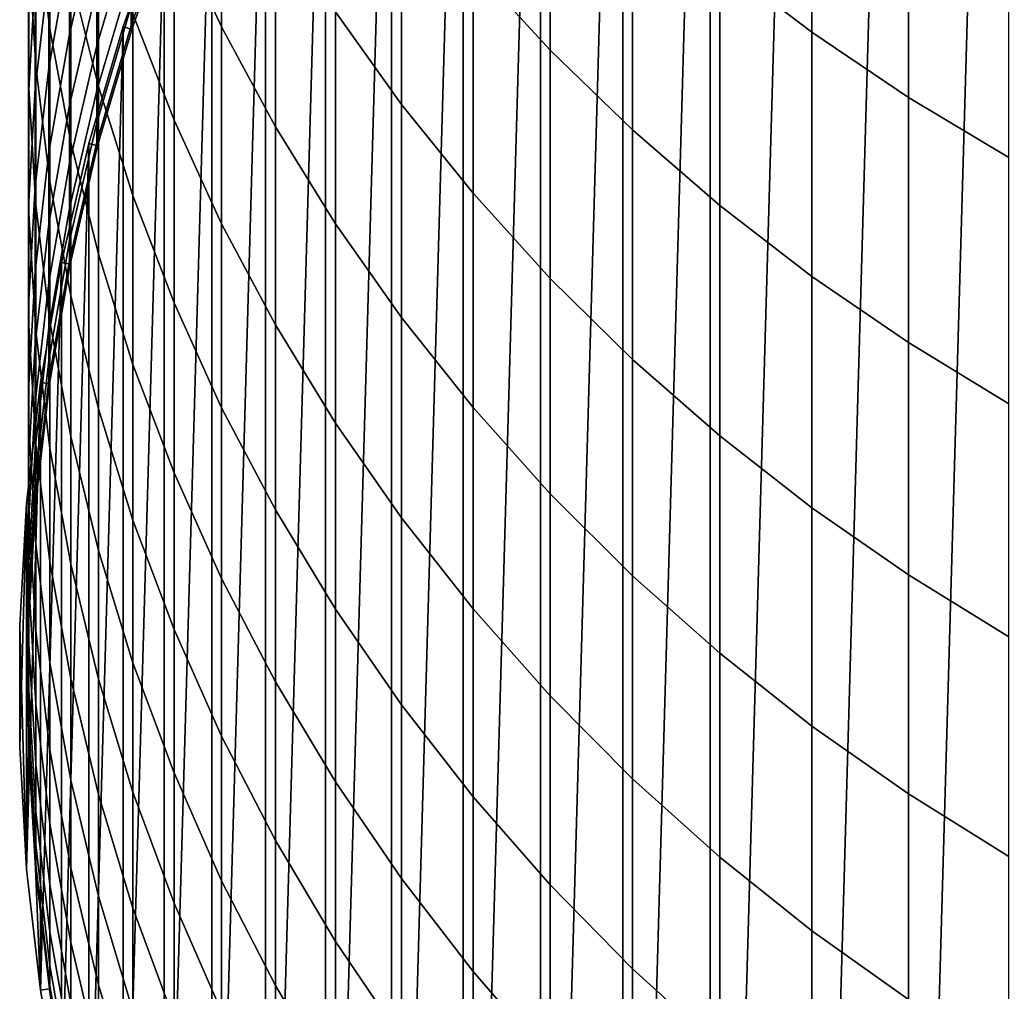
# Model space of a CAD drawing. Header units: metres. Extents: x -28 to 70, y -212 to 27.
# Tile 5 of 220: x -12 to -6.46, y -201.71 to -196.25. Entities that reach past the tile are written whole.
import ezdxf

# ---------------------------------------------------------------- set-up
doc = ezdxf.new("R2010")
doc.units = ezdxf.units.M
doc.layers.add('solid_10_261_012_XXX', color=7, linetype='CONTINUOUS')

msp = doc.modelspace()

# ---------------------------------------------------------------- linework, layer by layer
at = {"layer": 'solid_10_261_012_XXX'}
for points in [[(-6.48762, -210.095078, 257.299988), (-5.900849, -189.551071, 257.299988), (-5.294647, -189.231216, 257.299988), (-5.900849, -210.448929, 257.299988)], [(-7.053515, -209.70813, 257.299988), (-6.48762, -189.904922, 257.299988), (-5.900849, -189.551071, 257.299988), (-6.48762, -210.095078, 257.299988)], [(-7.596059, -209.289764, 257.299988), (-7.053515, -190.29187, 257.299988), (-6.48762, -189.904922, 257.299988), (-7.053515, -209.70813, 257.299988)], [(-8.114169, -208.84082, 257.299988), (-7.596059, -190.710236, 257.299988), (-7.053515, -190.29187, 257.299988), (-7.596059, -209.289764, 257.299988)], [(-8.114169, -208.84082, 257.299988), (-8.114169, -191.15918, 257.299988), (-7.596059, -190.710236, 257.299988)], [(-8.605522, -208.363312, 257.299988), (-8.605522, -191.636688, 257.299988), (-8.114169, -191.15918, 257.299988)], [(-8.114169, -208.84082, 257.299988), (-8.605522, -208.363312, 257.299988), (-8.114169, -191.15918, 257.299988)], [(-9.069013, -207.858307, 257.299988), (-9.069013, -192.141693, 257.299988), (-8.605522, -191.636688, 257.299988)], [(-8.605522, -208.363312, 257.299988), (-9.069013, -207.858307, 257.299988), (-8.605522, -191.636688, 257.299988)], [(-9.502837, -207.327759, 257.299988), (-9.502837, -192.672241, 257.299988), (-9.069013, -192.141693, 257.299988)], [(-9.069013, -207.858307, 257.299988), (-9.502837, -207.327759, 257.299988), (-9.069013, -192.141693, 257.299988)], [(-9.905632, -206.773361, 257.299988), (-9.905632, -193.226639, 257.299988), (-9.502837, -192.672241, 257.299988)], [(-9.502837, -207.327759, 257.299988), (-9.905632, -206.773361, 257.299988), (-9.502837, -192.672241, 257.299988)], [(-10.27624, -206.196686, 257.299988), (-10.27624, -193.803314, 257.299988), (-9.905632, -193.226639, 257.299988)], [(-9.905632, -206.773361, 257.299988), (-10.27624, -206.196686, 257.299988), (-9.905632, -193.226639, 257.299988)], [(-10.613143, -205.600098, 257.299988), (-10.613143, -194.399902, 257.299988), (-10.27624, -193.803314, 257.299988)], [(-10.27624, -206.196686, 257.299988), (-10.613143, -205.600098, 257.299988), (-10.27624, -193.803314, 257.299988)], [(-10.915629, -204.984879, 257.299988), (-10.915629, -195.015121, 257.299988), (-10.613143, -194.399902, 257.299988)], [(-10.613143, -205.600098, 257.299988), (-10.915629, -204.984879, 257.299988), (-10.613143, -194.399902, 257.299988)], [(-8.059649, -194.490204, 331.28183), (-8.059649, -195.929443, 328.680695), (-7.542284, -196.322739, 328.891357), (-7.542284, -194.877594, 331.503143)], [(-11.127584, -194.545639, 321.474731), (-11.127584, -195.716995, 318.875763), (-10.860441, -196.293716, 319.126251), (-10.860441, -195.115311, 321.740906)], [(-9.447371, -194.6026, 327.970032), (-9.447371, -195.95134, 325.367065), (-9.013752, -196.42334, 325.603516), (-9.013752, -195.067963, 328.219269)], [(-11.904513, -194.736557, 312.434052), (-11.904513, -195.660889, 309.833221), (-11.825533, -196.303345, 310.051727), (-11.825533, -195.372803, 312.670013)], [(-7.542284, -194.877594, 331.503143), (-7.542284, -196.322739, 328.891357), (-7.000267, -196.689331, 329.087708), (-7.000267, -195.238693, 331.709442)], [(-10.22066, -194.944794, 324.862823), (-10.22066, -196.208542, 322.251678), (-9.850112, -196.728531, 322.494659), (-9.850112, -195.457947, 325.119904)], [(-11.707903, -194.995453, 315.513062), (-11.707903, -196.003784, 312.904022), (-11.552008, -196.627426, 313.135284), (-11.552008, -195.612534, 315.761292)], [(-11.944586, -195.015213, 309.613647), (-11.944586, -195.862411, 307.006256), (-11.904513, -196.51384, 307.20813), (-11.904513, -195.660889, 309.833221)], [(-11.182329, -204.35379, 257.299988), (-11.182329, -195.64621, 257.299988), (-10.915629, -195.015121, 257.299988)], [(-10.915629, -204.984879, 257.299988), (-11.182329, -204.35379, 257.299988), (-10.915629, -195.015121, 257.299988)], [(-9.013752, -195.067963, 328.219269), (-9.013752, -196.42334, 325.603516), (-8.550674, -196.872421, 325.828491), (-8.550674, -195.510742, 328.456421)], [(-11.358356, -195.127213, 318.619568), (-11.358356, -196.220352, 316.005768), (-11.127584, -196.81691, 316.245758), (-11.127584, -195.716995, 318.875763)], [(-10.860441, -195.115311, 321.740906), (-10.860441, -196.293716, 319.126251), (-10.557803, -196.855484, 319.37027), (-10.557803, -195.670212, 322.000153)], [(-11.945621, -195.209854, 306.804047), (-11.945621, -195.980225, 304.192383), (-11.944586, -196.638062, 304.376709), (-11.944586, -195.862411, 307.006256)], [(-11.561213, -195.208893, 295.731781), (-11.561213, -195.676834, 293.124268), (-11.715095, -196.333527, 293.23288), (-11.715095, -195.862381, 295.858276)], [(-7.000267, -195.238693, 331.709442), (-7.000267, -196.689331, 329.087708), (-6.435371, -197.02803, 329.269104), (-6.435371, -195.572296, 331.900024)], [(-11.907613, -195.323395, 304.008362), (-11.907613, -196.017365, 301.394653), (-11.945621, -196.67897, 301.560669), (-11.945621, -195.980225, 304.192383)], [(-11.715095, -195.319702, 298.469818), (-11.715095, -195.862381, 295.858276), (-11.830687, -196.523422, 295.986267), (-11.830687, -195.977005, 298.615784)], [(-11.830687, -195.358948, 301.229431), (-11.830687, -195.977005, 298.615784), (-11.907613, -196.639679, 298.76297), (-11.907613, -196.017365, 301.394653)], [(-11.825533, -195.372803, 312.670013), (-11.825533, -196.303345, 310.051727), (-11.707903, -196.940475, 310.268402), (-11.707903, -196.003784, 312.904022)], [(-11.369547, -195.423752, 290.41568), (-11.369547, -195.746399, 287.804321), (-11.561213, -196.398209, 287.875824), (-11.561213, -196.073364, 290.504974)], [(-9.850112, -195.457947, 325.119904), (-9.850112, -196.728531, 322.494659), (-9.447371, -197.228485, 322.728241), (-9.447371, -195.95134, 325.367065)], [(-11.14072, -195.534409, 282.524841), (-11.14072, -195.641479, 279.913391), (-11.369547, -196.284943, 279.931), (-11.369547, -196.177155, 282.559998)], [(-8.550674, -195.510742, 328.456421), (-8.550674, -196.872421, 325.828491), (-8.059649, -197.297104, 326.041229), (-8.059649, -195.929443, 328.680695)], [(-11.552008, -195.612534, 315.761292), (-11.552008, -196.627426, 313.135284), (-11.358356, -197.241699, 313.363098), (-11.358356, -196.220352, 316.005768)], [(-11.904513, -195.660889, 309.833221), (-11.904513, -196.51384, 307.20813), (-11.825533, -197.162018, 307.408997), (-11.825533, -196.303345, 310.051727)], [(-11.412696, -203.708145, 257.299988), (-11.412696, -196.291855, 257.299988), (-11.182329, -195.64621, 257.299988)], [(-11.412696, -196.291855, 267.299988), (-11.182329, -195.64621, 267.299988), (-11.182329, -195.64621, 257.299988), (-11.412696, -196.291855, 257.299988)], [(-11.182329, -204.35379, 257.299988), (-11.412696, -203.708145, 257.299988), (-11.182329, -195.64621, 257.299988)], [(-11.412696, -196.291855, 267.299988), (-11.365115, -196.30722, 267.299988), (-11.135792, -195.66449, 267.299988), (-11.182329, -195.64621, 267.299988)], [(-11.14072, -195.641479, 279.913391), (-11.14072, -195.67717, 277.299988), (-11.365126, -196.307251, 277.299988), (-11.369547, -196.284943, 279.931)], [(-11.135792, -195.66449, 267.299988), (-11.365115, -196.30722, 267.299988), (-11.365126, -196.307251, 277.299988), (-11.14072, -195.67717, 277.299988)], [(-11.561213, -195.676834, 293.124268), (-11.561213, -196.073364, 290.504974), (-11.715095, -196.732788, 290.595612), (-11.715095, -196.333527, 293.23288)], [(-11.127584, -195.716995, 318.875763), (-11.127584, -196.81691, 316.245758), (-10.860441, -197.400253, 316.480408), (-10.860441, -196.293716, 319.126251)], [(-10.557803, -195.670212, 322.000153), (-10.557803, -196.855484, 319.37027), (-10.22066, -197.400482, 319.606995), (-10.22066, -196.208542, 322.251678)], [(-11.369547, -195.746399, 287.804321), (-11.369547, -195.997589, 285.18512), (-11.561213, -196.651123, 285.2388), (-11.561213, -196.398209, 287.875824)], [(-11.944586, -195.862411, 307.006256), (-11.944586, -196.638062, 304.376709), (-11.904513, -197.294769, 304.560699), (-11.904513, -196.51384, 307.20813)], [(-11.715095, -195.862381, 295.858276), (-11.715095, -196.333527, 293.23288), (-11.830687, -196.997818, 293.342773), (-11.830687, -196.523422, 295.986267)], [(-8.059649, -195.929443, 328.680695), (-8.059649, -197.297104, 326.041229), (-7.542284, -197.696014, 326.241058), (-7.542284, -196.322739, 328.891357)], [(-11.945621, -195.980225, 304.192383), (-11.945621, -196.67897, 301.560669), (-11.944586, -197.341599, 301.726959), (-11.944586, -196.638062, 304.376709)], [(-11.830687, -195.977005, 298.615784), (-11.830687, -196.523422, 295.986267), (-11.907613, -197.18988, 296.115265), (-11.907613, -196.639679, 298.76297)], [(-11.369547, -195.997589, 285.18512), (-11.369547, -196.177155, 282.559998), (-11.561213, -196.831909, 282.595825), (-11.561213, -196.651123, 285.2388)], [(-9.447371, -195.95134, 325.367065), (-9.447371, -197.228485, 322.728241), (-9.013752, -197.706772, 322.951721), (-9.013752, -196.42334, 325.603516)], [(-11.907613, -196.017365, 301.394653), (-11.907613, -196.639679, 298.76297), (-11.945621, -197.305573, 298.910858), (-11.945621, -196.67897, 301.560669)], [(-11.707903, -196.003784, 312.904022), (-11.707903, -196.940475, 310.268402), (-11.552008, -197.570206, 310.482574), (-11.552008, -196.627426, 313.135284)], [(-11.561213, -196.073364, 290.504974), (-11.561213, -196.398209, 287.875824), (-11.715095, -197.05986, 287.948425), (-11.715095, -196.732788, 290.595612)], [(-11.369547, -196.177155, 282.559998), (-11.369547, -196.284943, 279.931), (-11.561213, -196.94043, 279.948883), (-11.561213, -196.831909, 282.595825)], [(-11.358356, -196.220352, 316.005768), (-11.358356, -197.241699, 313.363098), (-11.127584, -197.844589, 313.5867), (-11.127584, -196.81691, 316.245758)], [(-10.22066, -196.208542, 322.251678), (-10.22066, -197.400482, 319.606995), (-9.850112, -197.92691, 319.835663), (-9.850112, -196.728531, 322.494659)], [(-11.825533, -196.303345, 310.051727), (-11.825533, -197.162018, 307.408997), (-11.707903, -197.80484, 307.608185), (-11.707903, -196.940475, 310.268402)], [(-11.605754, -203.050659, 257.299988), (-11.605754, -196.949341, 257.299988), (-11.412696, -196.291855, 257.299988)], [(-11.605754, -196.949341, 267.299988), (-11.412696, -196.291855, 267.299988), (-11.412696, -196.291855, 257.299988), (-11.605754, -196.949341, 257.299988)], [(-11.412696, -203.708145, 257.299988), (-11.605754, -203.050659, 257.299988), (-11.412696, -196.291855, 257.299988)], [(-11.605754, -196.949341, 267.299988), (-11.557423, -196.962158, 267.299988), (-11.365115, -196.30722, 267.299988), (-11.412696, -196.291855, 267.299988)], [(-11.369547, -196.284943, 279.931), (-11.369547, -196.320877, 277.299988), (-11.557405, -196.962097, 277.299988), (-11.561213, -196.94043, 279.948883)], [(-11.365115, -196.30722, 267.299988), (-11.557423, -196.962158, 267.299988), (-11.369547, -196.320877, 277.299988), (-11.365126, -196.307251, 277.299988)], [(-11.557423, -196.962158, 267.299988), (-11.557405, -196.962097, 277.299988), (-11.369547, -196.320877, 277.299988)], [(-11.365126, -196.307251, 277.299988), (-11.369547, -196.320877, 277.299988), (-11.369547, -196.284943, 279.931)], [(-10.860441, -196.293716, 319.126251), (-10.860441, -197.400253, 316.480408), (-10.557803, -197.968491, 316.708984), (-10.557803, -196.855484, 319.37027)], [(-7.542284, -196.322739, 328.891357), (-7.542284, -197.696014, 326.241058), (-7.000267, -198.067825, 326.427338), (-7.000267, -196.689331, 329.087708)], [(-11.715095, -196.333527, 293.23288), (-11.715095, -196.732788, 290.595612), (-11.830687, -197.399841, 290.687286), (-11.830687, -196.997818, 293.342773)], [(-11.561213, -196.398209, 287.875824), (-11.561213, -196.651123, 285.2388), (-11.715095, -197.314499, 285.293274), (-11.715095, -197.05986, 287.948425)], [(-9.013752, -196.42334, 325.603516), (-9.013752, -197.706772, 322.951721), (-8.550674, -198.161819, 323.164337), (-8.550674, -196.872421, 325.828491)], [(-11.830687, -196.523422, 295.986267), (-11.830687, -196.997818, 293.342773), (-11.907613, -197.667557, 293.453522), (-11.907613, -197.18988, 296.115265)], [(-11.904513, -196.51384, 307.20813), (-11.904513, -197.294769, 304.560699), (-11.825533, -197.948196, 304.743805), (-11.825533, -197.162018, 307.408997)], [(-11.907613, -196.639679, 298.76297), (-11.907613, -197.18988, 296.115265), (-11.945621, -197.859558, 296.244904), (-11.945621, -197.305573, 298.910858)], [(-11.944586, -196.638062, 304.376709), (-11.944586, -197.341599, 301.726959), (-11.904513, -198.003082, 301.892944), (-11.904513, -197.294769, 304.560699)], [(-11.561213, -196.651123, 285.2388), (-11.561213, -196.831909, 282.595825), (-11.715095, -197.496536, 282.632172), (-11.715095, -197.314499, 285.293274)], [(-11.552008, -196.627426, 313.135284), (-11.552008, -197.570206, 310.482574), (-11.358356, -198.190475, 310.693512), (-11.358356, -197.241699, 313.363098)], [(-11.945621, -196.67897, 301.560669), (-11.945621, -197.305573, 298.910858), (-11.944586, -197.972488, 299.05899), (-11.944586, -197.341599, 301.726959)], [(-7.000267, -196.689331, 329.087708), (-7.000267, -198.067825, 326.427338), (-6.435371, -198.411346, 326.599426), (-6.435371, -197.02803, 329.269104)], [(-11.715095, -196.732788, 290.595612), (-11.715095, -197.05986, 287.948425), (-11.830687, -197.729172, 288.021851), (-11.830687, -197.399841, 290.687286)], [(-9.850112, -196.728531, 322.494659), (-9.850112, -197.92691, 319.835663), (-9.447371, -198.43306, 320.055511), (-9.447371, -197.228485, 322.728241)], [(-11.127584, -196.81691, 316.245758), (-11.127584, -197.844589, 313.5867), (-10.860441, -198.434128, 313.805328), (-10.860441, -197.400253, 316.480408)], [(-11.561213, -196.831909, 282.595825), (-11.561213, -196.94043, 279.948883), (-11.715095, -197.605804, 279.967072), (-11.715095, -197.496536, 282.632172)], [(-10.557803, -196.855484, 319.37027), (-10.557803, -197.968491, 316.708984), (-10.22066, -198.519745, 316.930725), (-10.22066, -197.400482, 319.606995)], [(-8.550674, -196.872421, 325.828491), (-8.550674, -198.161819, 323.164337), (-8.059649, -198.592163, 323.365387), (-8.059649, -197.297104, 326.041229)], [(-11.561213, -196.94043, 279.948883), (-11.561213, -196.976624, 277.299988), (-11.711987, -197.626846, 277.299988), (-11.715095, -197.605804, 279.967072)], [(-11.707903, -196.940475, 310.268402), (-11.707903, -197.80484, 307.608185), (-11.552008, -198.44017, 307.805084), (-11.552008, -197.570206, 310.482574)], [(-11.557405, -196.962097, 277.299988), (-11.561213, -196.976624, 277.299988), (-11.561213, -196.94043, 279.948883)], [(-11.760985, -202.383102, 257.299988), (-11.760985, -197.616898, 257.299988), (-11.605754, -196.949341, 257.299988)], [(-11.760985, -197.616898, 267.299988), (-11.605754, -196.949341, 267.299988), (-11.605754, -196.949341, 257.299988), (-11.760985, -197.616898, 257.299988)], [(-11.605754, -203.050659, 257.299988), (-11.760985, -202.383102, 257.299988), (-11.605754, -196.949341, 257.299988)], [(-11.760985, -197.616898, 267.299988), (-11.711973, -197.626785, 267.299988), (-11.557423, -196.962158, 267.299988), (-11.605754, -196.949341, 267.299988)], [(-11.557423, -196.962158, 267.299988), (-11.711973, -197.626785, 267.299988), (-11.711987, -197.626846, 277.299988), (-11.561213, -196.976624, 277.299988)], [(-11.557423, -196.962158, 267.299988), (-11.561213, -196.976624, 277.299988), (-11.557405, -196.962097, 277.299988)], [(-11.830687, -196.997818, 293.342773), (-11.830687, -197.399841, 290.687286), (-11.907613, -198.072342, 290.779724), (-11.907613, -197.667557, 293.453522)], [(-11.715095, -197.05986, 287.948425), (-11.715095, -197.314499, 285.293274), (-11.830687, -197.985565, 285.348389), (-11.830687, -197.729172, 288.021851)], [(-11.825533, -197.162018, 307.408997), (-11.825533, -197.948196, 304.743805), (-11.707903, -198.596207, 304.925354), (-11.707903, -197.80484, 307.608185)], [(-11.907613, -197.18988, 296.115265), (-11.907613, -197.667557, 293.453522), (-11.945621, -198.34053, 293.56485), (-11.945621, -197.859558, 296.244904)], [(-11.358356, -197.241699, 313.363098), (-11.358356, -198.190475, 310.693512), (-11.127584, -198.79924, 310.900543), (-11.127584, -197.844589, 313.5867)], [(-9.447371, -197.228485, 322.728241), (-9.447371, -198.43306, 320.055511), (-9.013752, -198.917282, 320.265839), (-9.013752, -197.706772, 322.951721)], [(-11.945621, -197.305573, 298.910858), (-11.945621, -197.859558, 296.244904), (-11.944586, -198.530273, 296.374756), (-11.944586, -197.972488, 299.05899)], [(-11.904513, -197.294769, 304.560699), (-11.904513, -198.003082, 301.892944), (-11.825533, -198.66127, 302.058136), (-11.825533, -197.948196, 304.743805)], [(-11.715095, -197.314499, 285.293274), (-11.715095, -197.496536, 282.632172), (-11.830687, -198.168854, 282.668945), (-11.830687, -197.985565, 285.348389)], [(-8.059649, -197.297104, 326.041229), (-8.059649, -198.592163, 323.365387), (-7.542284, -198.996384, 323.55426), (-7.542284, -197.696014, 326.241058)], [(-11.944586, -197.341599, 301.726959), (-11.944586, -197.972488, 299.05899), (-11.904513, -198.63826, 299.206848), (-11.904513, -198.003082, 301.892944)], [(-11.830687, -197.399841, 290.687286), (-11.830687, -197.729172, 288.021851), (-11.907613, -198.403946, 288.095886), (-11.907613, -198.072342, 290.779724)], [(-10.860441, -197.400253, 316.480408), (-10.860441, -198.434128, 313.805328), (-10.557803, -199.008392, 314.018311), (-10.557803, -197.968491, 316.708984)], [(-10.22066, -197.400482, 319.606995), (-10.22066, -198.519745, 316.930725), (-9.850112, -199.052231, 317.144928), (-9.850112, -197.92691, 319.835663)], [(-11.715095, -197.496536, 282.632172), (-11.715095, -197.605804, 279.967072), (-11.830687, -198.27887, 279.985474), (-11.830687, -198.168854, 282.668945)], [(-11.552008, -197.570206, 310.482574), (-11.552008, -198.44017, 307.805084), (-11.358356, -199.065964, 307.998993), (-11.358356, -198.190475, 310.693512)], [(-11.877868, -201.707703, 257.299988), (-11.877868, -198.292297, 257.299988), (-11.760985, -197.616898, 257.299988)], [(-11.877868, -198.292297, 267.299988), (-11.760985, -197.616898, 267.299988), (-11.760985, -197.616898, 257.299988), (-11.877868, -198.292297, 257.299988)], [(-11.760985, -202.383102, 257.299988), (-11.877868, -201.707703, 257.299988), (-11.760985, -197.616898, 257.299988)], [(-11.877868, -198.292297, 267.299988), (-11.828379, -198.299423, 267.299988), (-11.711973, -197.626785, 267.299988), (-11.760985, -197.616898, 267.299988)], [(-11.715095, -197.605804, 279.967072), (-11.715095, -197.642227, 277.299988), (-11.828366, -198.299332, 277.299988), (-11.830687, -198.27887, 279.985474)], [(-11.711973, -197.626785, 267.299988), (-11.828379, -198.299423, 267.299988), (-11.715095, -197.642227, 277.299988), (-11.711987, -197.626846, 277.299988)], [(-11.828379, -198.299423, 267.299988), (-11.828366, -198.299332, 277.299988), (-11.715095, -197.642227, 277.299988)], [(-11.711987, -197.626846, 277.299988), (-11.715095, -197.642227, 277.299988), (-11.715095, -197.605804, 279.967072)], [(-11.907613, -197.667557, 293.453522), (-11.907613, -198.072342, 290.779724), (-11.945621, -198.748108, 290.87262), (-11.945621, -198.34053, 293.56485)], [(-9.013752, -197.706772, 322.951721), (-9.013752, -198.917282, 320.265839), (-8.550674, -199.377975, 320.465942), (-8.550674, -198.161819, 323.164337)], [(-7.542284, -197.696014, 326.241058), (-7.542284, -198.996384, 323.55426), (-7.000267, -199.373138, 323.730286), (-7.000267, -198.067825, 326.427338)], [(-11.830687, -197.729172, 288.021851), (-11.830687, -197.985565, 285.348389), (-11.907613, -198.662125, 285.403961), (-11.907613, -198.403946, 288.095886)], [(-11.707903, -197.80484, 307.608185), (-11.707903, -198.596207, 304.925354), (-11.552008, -199.236679, 305.104828), (-11.552008, -198.44017, 307.805084)], [(-11.945621, -197.859558, 296.244904), (-11.945621, -198.34053, 293.56485), (-11.944586, -199.014542, 293.6763), (-11.944586, -198.530273, 296.374756)], [(-11.127584, -197.844589, 313.5867), (-11.127584, -198.79924, 310.900543), (-10.860441, -199.394531, 311.102997), (-10.860441, -198.434128, 313.805328)], [(-9.850112, -197.92691, 319.835663), (-9.850112, -199.052231, 317.144928), (-9.447371, -199.564194, 317.350891), (-9.447371, -198.43306, 320.055511)], [(-11.944586, -197.972488, 299.05899), (-11.944586, -198.530273, 296.374756), (-11.904513, -199.199844, 296.504395), (-11.904513, -198.63826, 299.206848)], [(-11.830687, -197.985565, 285.348389), (-11.830687, -198.168854, 282.668945), (-11.907613, -198.846664, 282.705994), (-11.907613, -198.662125, 285.403961)], [(-11.825533, -197.948196, 304.743805), (-11.825533, -198.66127, 302.058136), (-11.707903, -199.313995, 302.221924), (-11.707903, -198.596207, 304.925354)], [(-10.557803, -197.968491, 316.708984), (-10.557803, -199.008392, 314.018311), (-10.22066, -199.565491, 314.224915), (-10.22066, -198.519745, 316.930725)], [(-11.904513, -198.003082, 301.892944), (-11.904513, -198.63826, 299.206848), (-11.825533, -199.30072, 299.353973), (-11.825533, -198.66127, 302.058136)], [(-11.907613, -198.072342, 290.779724), (-11.907613, -198.403946, 288.095886), (-11.945621, -199.081985, 288.170258), (-11.945621, -198.748108, 290.87262)], [(-7.000267, -198.067825, 326.427338), (-7.000267, -199.373138, 323.730286), (-6.435371, -199.721237, 323.892944), (-6.435371, -198.411346, 326.599426)], [(-11.830687, -198.168854, 282.668945), (-11.830687, -198.27887, 279.985474), (-11.907613, -198.957443, 280.003998), (-11.907613, -198.846664, 282.705994)], [(-11.358356, -198.190475, 310.693512), (-11.358356, -199.065964, 307.998993), (-11.127584, -199.680176, 308.189331), (-11.127584, -198.79924, 310.900543)], [(-8.550674, -198.161819, 323.164337), (-8.550674, -199.377975, 320.465942), (-8.059649, -199.813644, 320.655182), (-8.059649, -198.592163, 323.365387)], [(-11.955971, -201.026993, 257.299988), (-11.955971, -198.973007, 257.299988), (-11.877868, -198.292297, 257.299988)], [(-11.955971, -198.973007, 267.299988), (-11.877868, -198.292297, 267.299988), (-11.877868, -198.292297, 257.299988), (-11.955971, -198.973007, 257.299988)], [(-11.877868, -201.707703, 257.299988), (-11.955971, -201.026993, 257.299988), (-11.877868, -198.292297, 257.299988)], [(-11.955971, -198.973007, 267.299988), (-11.906156, -198.977295, 267.299988), (-11.828379, -198.299423, 267.299988), (-11.877868, -198.292297, 267.299988)], [(-11.830687, -198.27887, 279.985474), (-11.830687, -198.315552, 277.299988), (-11.906164, -198.977371, 277.299988), (-11.907613, -198.957443, 280.003998)], [(-11.828379, -198.299423, 267.299988), (-11.906156, -198.977295, 267.299988), (-11.906164, -198.977371, 277.299988), (-11.830687, -198.315552, 277.299988)], [(-11.828366, -198.299332, 277.299988), (-11.830687, -198.315552, 277.299988), (-11.830687, -198.27887, 279.985474)], [(-11.828379, -198.299423, 267.299988), (-11.830687, -198.315552, 277.299988), (-11.828366, -198.299332, 277.299988)], [(-11.945621, -198.34053, 293.56485), (-11.945621, -198.748108, 290.87262), (-11.944586, -199.424911, 290.965637), (-11.944586, -199.014542, 293.6763)], [(-11.907613, -198.403946, 288.095886), (-11.907613, -198.662125, 285.403961), (-11.945621, -199.341934, 285.459808), (-11.945621, -199.081985, 288.170258)], [(-10.860441, -198.434128, 313.805328), (-10.860441, -199.394531, 311.102997), (-10.557803, -199.974396, 311.300201), (-10.557803, -199.008392, 314.018311)], [(-9.447371, -198.43306, 320.055511), (-9.447371, -199.564194, 317.350891), (-9.013752, -200.05397, 317.547913), (-9.013752, -198.917282, 320.265839)], [(-11.552008, -198.44017, 307.805084), (-11.552008, -199.236679, 305.104828), (-11.358356, -199.867538, 305.281586), (-11.358356, -199.065964, 307.998993)], [(-11.944586, -198.530273, 296.374756), (-11.944586, -199.014542, 293.6763), (-11.904513, -199.687393, 293.787598), (-11.904513, -199.199844, 296.504395)], [(-10.22066, -198.519745, 316.930725), (-10.22066, -199.565491, 314.224915), (-9.850112, -200.103622, 314.424469), (-9.850112, -199.052231, 317.144928)], [(-11.707903, -198.596207, 304.925354), (-11.707903, -199.313995, 302.221924), (-11.552008, -199.959137, 302.38382), (-11.552008, -199.236679, 305.104828)], [(-8.059649, -198.592163, 323.365387), (-8.059649, -199.813644, 320.655182), (-7.542284, -200.22287, 320.832947), (-7.542284, -198.996384, 323.55426)], [(-11.904513, -198.63826, 299.206848), (-11.904513, -199.199844, 296.504395), (-11.825533, -199.866058, 296.633362), (-11.825533, -199.30072, 299.353973)], [(-11.907613, -198.662125, 285.403961), (-11.907613, -198.846664, 282.705994), (-11.945621, -199.527756, 282.743256), (-11.945621, -199.341934, 285.459808)], [(-11.825533, -198.66127, 302.058136), (-11.825533, -199.30072, 299.353973), (-11.707903, -199.957672, 299.499878), (-11.707903, -199.313995, 302.221924)], [(-11.945621, -198.748108, 290.87262), (-11.945621, -199.081985, 288.170258), (-11.944586, -199.761093, 288.244781), (-11.944586, -199.424911, 290.965637)], [(-11.127584, -198.79924, 310.900543), (-11.127584, -199.680176, 308.189331), (-10.860441, -200.280762, 308.375427), (-10.860441, -199.394531, 311.102997)], [(-11.907613, -198.846664, 282.705994), (-11.907613, -198.957443, 280.003998), (-11.945621, -199.639297, 280.022644), (-11.945621, -199.527756, 282.743256)], [(-9.013752, -198.917282, 320.265839), (-9.013752, -200.05397, 317.547913), (-8.550674, -200.519958, 317.735352), (-8.550674, -199.377975, 320.465942)], [(-11.995109, -200.34256, 257.299988), (-11.995109, -199.65744, 257.299988), (-11.955971, -198.973007, 257.299988)], [(-11.995109, -199.65744, 267.299988), (-11.955971, -198.973007, 267.299988), (-11.955971, -198.973007, 257.299988), (-11.995109, -199.65744, 257.299988)], [(-11.955971, -201.026993, 257.299988), (-11.995109, -200.34256, 257.299988), (-11.955971, -198.973007, 257.299988)], [(-11.995109, -199.65744, 267.299988), (-11.955971, -201.026993, 267.299988), (-11.945128, -200.341156, 267.299988), (-11.955971, -198.973007, 267.299988)], [(-11.955971, -198.973007, 267.299988), (-11.945128, -200.341156, 267.299988), (-11.945128, -199.658844, 267.299988)], [(-11.955971, -198.973007, 267.299988), (-11.945128, -199.658844, 267.299988), (-11.906156, -198.977295, 267.299988)], [(-11.907613, -198.957443, 280.003998), (-11.907613, -198.994385, 277.299988), (-11.945127, -199.658752, 277.299988), (-11.945621, -199.639297, 280.022644)], [(-11.906156, -198.977295, 267.299988), (-11.945128, -199.658844, 267.299988), (-11.907613, -198.994385, 277.299988), (-11.906164, -198.977371, 277.299988)], [(-11.906164, -198.977371, 277.299988), (-11.907613, -198.994385, 277.299988), (-11.907613, -198.957443, 280.003998)], [(-11.945128, -199.658844, 267.299988), (-11.945127, -199.658752, 277.299988), (-11.907613, -198.994385, 277.299988)], [(-11.944586, -199.014542, 293.6763), (-11.944586, -199.424911, 290.965637), (-11.904513, -200.100555, 291.058502), (-11.904513, -199.687393, 293.787598)], [(-10.557803, -199.008392, 314.018311), (-10.557803, -199.974396, 311.300201), (-10.22066, -200.536942, 311.491516), (-10.22066, -199.565491, 314.224915)], [(-7.542284, -198.996384, 323.55426), (-7.542284, -200.22287, 320.832947), (-7.000267, -200.604294, 320.998627), (-7.000267, -199.373138, 323.730286)], [(-11.945621, -199.081985, 288.170258), (-11.945621, -199.341934, 285.459808), (-11.944586, -200.022827, 285.515717), (-11.944586, -199.761093, 288.244781)], [(-11.358356, -199.065964, 307.998993), (-11.358356, -199.867538, 305.281586), (-11.127584, -200.48671, 305.455048), (-11.127584, -199.680176, 308.189331)], [(-9.850112, -199.052231, 317.144928), (-9.850112, -200.103622, 314.424469), (-9.447371, -200.621033, 314.616364), (-9.447371, -199.564194, 317.350891)], [(-11.904513, -199.199844, 296.504395), (-11.904513, -199.687393, 293.787598), (-11.825533, -200.356888, 293.898315), (-11.825533, -199.866058, 296.633362)], [(-11.552008, -199.236679, 305.104828), (-11.552008, -199.959137, 302.38382), (-11.358356, -200.594589, 302.543274), (-11.358356, -199.867538, 305.281586)], [(-11.825533, -199.30072, 299.353973), (-11.825533, -199.866058, 296.633362), (-11.707903, -200.526764, 296.761261), (-11.707903, -199.957672, 299.499878)], [(-11.707903, -199.313995, 302.221924), (-11.707903, -199.957672, 299.499878), (-11.552008, -200.60701, 299.644073), (-11.552008, -199.959137, 302.38382)], [(-11.945621, -199.341934, 285.459808), (-11.945621, -199.527756, 282.743256), (-11.944586, -200.209915, 282.780548), (-11.944586, -200.022827, 285.515717)], [(-7.000267, -199.373138, 323.730286), (-7.000267, -200.604294, 320.998627), (-6.435371, -200.956696, 321.151672), (-6.435371, -199.721237, 323.892944)], [(-11.944586, -199.424911, 290.965637), (-11.944586, -199.761093, 288.244781), (-11.904513, -200.439011, 288.319153), (-11.904513, -200.100555, 291.058502)], [(-10.860441, -199.394531, 311.102997), (-10.860441, -200.280762, 308.375427), (-10.557803, -200.865799, 308.556732), (-10.557803, -199.974396, 311.300201)], [(-8.550674, -199.377975, 320.465942), (-8.550674, -200.519958, 317.735352), (-8.059649, -200.960648, 317.912628), (-8.059649, -199.813644, 320.655182)], [(-11.945621, -199.527756, 282.743256), (-11.945621, -199.639297, 280.022644), (-11.944586, -200.32222, 280.04129), (-11.944586, -200.209915, 282.780548)], [(-10.22066, -199.565491, 314.224915), (-10.22066, -200.536942, 311.491516), (-9.850112, -201.080322, 311.676331), (-9.850112, -200.103622, 314.424469)], [(-9.447371, -199.564194, 317.350891), (-9.447371, -200.621033, 314.616364), (-9.013752, -201.116013, 314.799927), (-9.013752, -200.05397, 317.547913)], [(-11.945621, -199.639297, 280.022644), (-11.945621, -199.676498, 277.299988), (-11.945127, -200.341248, 277.299988), (-11.944586, -200.32222, 280.04129)], [(-11.945127, -199.658752, 277.299988), (-11.945621, -199.676498, 277.299988), (-11.945621, -199.639297, 280.022644)], [(-11.995109, -200.34256, 267.299988), (-11.995109, -199.65744, 267.299988), (-11.995109, -199.65744, 257.299988), (-11.995109, -200.34256, 257.299988)], [(-11.995109, -199.65744, 267.299988), (-11.995109, -200.34256, 267.299988), (-11.955971, -201.026993, 267.299988)], [(-11.945128, -199.658844, 267.299988), (-11.945621, -199.676498, 277.299988), (-11.945127, -199.658752, 277.299988)], [(-11.945128, -199.658844, 267.299988), (-11.945128, -200.341156, 267.299988), (-11.945127, -200.341248, 277.299988), (-11.945621, -199.676498, 277.299988)], [(-11.904513, -199.687393, 293.787598), (-11.904513, -200.100555, 291.058502), (-11.825533, -200.772827, 291.150909), (-11.825533, -200.356888, 293.898315)], [(-11.127584, -199.680176, 308.189331), (-11.127584, -200.48671, 305.455048), (-10.860441, -201.092163, 305.624695), (-10.860441, -200.280762, 308.375427)], [(-11.944586, -199.761093, 288.244781), (-11.944586, -200.022827, 285.515717), (-11.904513, -200.70253, 285.571564), (-11.904513, -200.439011, 288.319153)], [(-8.059649, -199.813644, 320.655182), (-8.059649, -200.960648, 317.912628), (-7.542284, -201.374557, 318.079132), (-7.542284, -200.22287, 320.832947)], [(-11.825533, -199.866058, 296.633362), (-11.825533, -200.356888, 293.898315), (-11.707903, -201.020844, 294.008148), (-11.707903, -200.526764, 296.761261)], [(-11.358356, -199.867538, 305.281586), (-11.358356, -200.594589, 302.543274), (-11.127584, -201.218262, 302.699768), (-11.127584, -200.48671, 305.455048)], [(-11.707903, -199.957672, 299.499878), (-11.707903, -200.526764, 296.761261), (-11.552008, -201.179794, 296.887695), (-11.552008, -200.60701, 299.644073)], [(-11.552008, -199.959137, 302.38382), (-11.552008, -200.60701, 299.644073), (-11.358356, -201.246567, 299.786133), (-11.358356, -200.594589, 302.543274)], [(-10.557803, -199.974396, 311.300201), (-10.557803, -200.865799, 308.556732), (-10.22066, -201.433365, 308.732605), (-10.22066, -200.536942, 311.491516)], [(-11.944586, -200.022827, 285.515717), (-11.944586, -200.209915, 282.780548), (-11.904513, -200.890884, 282.81781), (-11.904513, -200.70253, 285.571564)], [(-9.013752, -200.05397, 317.547913), (-9.013752, -201.116013, 314.799927), (-8.550674, -201.586945, 314.974579), (-8.550674, -200.519958, 317.735352)], [(-11.904513, -200.100555, 291.058502), (-11.904513, -200.439011, 288.319153), (-11.825533, -201.113556, 288.393158), (-11.825533, -200.772827, 291.150909)], [(-9.850112, -200.103622, 314.424469), (-9.850112, -201.080322, 311.676331), (-9.447371, -201.602783, 311.854004), (-9.447371, -200.621033, 314.616364)], [(-11.944586, -200.209915, 282.780548), (-11.944586, -200.32222, 280.04129), (-11.904513, -201.003967, 280.059937), (-11.904513, -200.890884, 282.81781)], [(-7.542284, -200.22287, 320.832947), (-7.542284, -201.374557, 318.079132), (-7.000267, -201.760376, 318.234314), (-7.000267, -200.604294, 320.998627)], [(-10.860441, -200.280762, 308.375427), (-10.860441, -201.092163, 305.624695), (-10.557803, -201.681946, 305.789948), (-10.557803, -200.865799, 308.556732)], [(-11.955971, -201.026993, 267.299988), (-11.995109, -200.34256, 267.299988), (-11.995109, -200.34256, 257.299988), (-11.955971, -201.026993, 257.299988)], [(-11.955971, -201.026993, 267.299988), (-11.877868, -201.707703, 267.299988), (-11.906156, -201.022705, 267.299988), (-11.945128, -200.341156, 267.299988)], [(-11.945128, -200.341156, 267.299988), (-11.906156, -201.022705, 267.299988), (-11.944586, -200.359665, 277.299988), (-11.945127, -200.341248, 277.299988)], [(-11.945127, -200.341248, 277.299988), (-11.944586, -200.359665, 277.299988), (-11.944586, -200.32222, 280.04129)], [(-11.944586, -200.32222, 280.04129), (-11.944586, -200.359665, 277.299988), (-11.906164, -201.022629, 277.299988), (-11.904513, -201.003967, 280.059937)], [(-11.906156, -201.022705, 267.299988), (-11.906164, -201.022629, 277.299988), (-11.944586, -200.359665, 277.299988)], [(-11.825533, -200.356888, 293.898315), (-11.825533, -200.772827, 291.150909), (-11.707903, -201.439529, 291.242554), (-11.707903, -201.020844, 294.008148)], [(-11.904513, -200.439011, 288.319153), (-11.904513, -200.70253, 285.571564), (-11.825533, -201.378845, 285.627106), (-11.825533, -201.113556, 288.393158)], [(-11.707903, -200.526764, 296.761261), (-11.707903, -201.020844, 294.008148), (-11.552008, -201.677078, 294.116669), (-11.552008, -201.179794, 296.887695)], [(-11.127584, -200.48671, 305.455048), (-11.127584, -201.218262, 302.699768), (-10.860441, -201.82814, 302.852814), (-10.860441, -201.092163, 305.624695)], [(-10.22066, -200.536942, 311.491516), (-10.22066, -201.433365, 308.732605), (-9.850112, -201.981598, 308.902496), (-9.850112, -201.080322, 311.676331)], [(-8.550674, -200.519958, 317.735352), (-8.550674, -201.586945, 314.974579), (-8.059649, -202.032303, 315.13974), (-8.059649, -200.960648, 317.912628)], [(-11.552008, -200.60701, 299.644073), (-11.552008, -201.179794, 296.887695), (-11.358356, -201.822998, 297.012207), (-11.358356, -201.246567, 299.786133)], [(-11.358356, -200.594589, 302.543274), (-11.358356, -201.246567, 299.786133), (-11.127584, -201.874298, 299.925537), (-11.127584, -201.218262, 302.699768)], [(-9.447371, -200.621033, 314.616364), (-9.447371, -201.602783, 311.854004), (-9.013752, -202.102585, 312.023987), (-9.013752, -201.116013, 314.799927)], [(-7.000267, -200.604294, 320.998627), (-7.000267, -201.760376, 318.234314), (-6.435371, -202.116837, 318.377716), (-6.435371, -200.956696, 321.151672)], [(-11.904513, -200.70253, 285.571564), (-11.904513, -200.890884, 282.81781), (-11.825533, -201.568466, 282.854858), (-11.825533, -201.378845, 285.627106)], [(-11.825533, -200.772827, 291.150909), (-11.825533, -201.113556, 288.393158), (-11.707903, -201.782516, 288.466553), (-11.707903, -201.439529, 291.242554)], [(-10.557803, -200.865799, 308.556732), (-10.557803, -201.681946, 305.789948), (-10.22066, -202.254089, 305.950256), (-10.22066, -201.433365, 308.732605)], [(-11.904513, -200.890884, 282.81781), (-11.904513, -201.003967, 280.059937), (-11.825533, -201.682297, 280.078461), (-11.825533, -201.568466, 282.854858)], [(-8.059649, -200.960648, 317.912628), (-8.059649, -202.032303, 315.13974), (-7.542284, -202.450607, 315.294891), (-7.542284, -201.374557, 318.079132)], [(-11.877868, -201.707703, 267.299988), (-11.955971, -201.026993, 267.299988), (-11.955971, -201.026993, 257.299988), (-11.877868, -201.707703, 257.299988)], [(-11.906164, -201.022629, 277.299988), (-11.904513, -201.041656, 277.299988), (-11.904513, -201.003967, 280.059937)], [(-11.906156, -201.022705, 267.299988), (-11.904513, -201.041656, 277.299988), (-11.906164, -201.022629, 277.299988)], [(-11.906156, -201.022705, 267.299988), (-11.828379, -201.700577, 267.299988), (-11.828366, -201.700668, 277.299988), (-11.904513, -201.041656, 277.299988)], [(-11.877868, -201.707703, 267.299988), (-11.828379, -201.700577, 267.299988), (-11.906156, -201.022705, 267.299988)], [(-11.904513, -201.003967, 280.059937), (-11.904513, -201.041656, 277.299988), (-11.828366, -201.700668, 277.299988), (-11.825533, -201.682297, 280.078461)], [(-11.707903, -201.020844, 294.008148), (-11.707903, -201.439529, 291.242554), (-11.552008, -202.09848, 291.333099), (-11.552008, -201.677078, 294.116669)], [(-9.850112, -201.080322, 311.676331), (-9.850112, -201.981598, 308.902496), (-9.447371, -202.508698, 309.065857), (-9.447371, -201.602783, 311.854004)], [(-11.825533, -201.113556, 288.393158), (-11.825533, -201.378845, 285.627106), (-11.707903, -202.049545, 285.68219), (-11.707903, -201.782516, 288.466553)], [(-10.860441, -201.092163, 305.624695), (-10.860441, -201.82814, 302.852814), (-10.557803, -202.422195, 303.001892), (-10.557803, -201.681946, 305.789948)], [(-9.013752, -201.116013, 314.799927), (-9.013752, -202.102585, 312.023987), (-8.550674, -202.57811, 312.185699), (-8.550674, -201.586945, 314.974579)], [(-11.552008, -201.179794, 296.887695), (-11.552008, -201.677078, 294.116669), (-11.358356, -202.323441, 294.223572), (-11.358356, -201.822998, 297.012207)], [(-11.358356, -201.246567, 299.786133), (-11.358356, -201.822998, 297.012207), (-11.127584, -202.454285, 297.13443), (-11.127584, -201.874298, 299.925537)], [(-11.127584, -201.218262, 302.699768), (-11.127584, -201.874298, 299.925537), (-10.860441, -202.488113, 300.061859), (-10.860441, -201.82814, 302.852814)], [(-11.825533, -201.378845, 285.627106), (-11.825533, -201.568466, 282.854858), (-11.707903, -202.240433, 282.891602), (-11.707903, -202.049545, 285.68219)], [(-7.542284, -201.374557, 318.079132), (-7.542284, -202.450607, 315.294891), (-7.000267, -202.84053, 315.439484), (-7.000267, -201.760376, 318.234314)], [(-11.707903, -201.439529, 291.242554), (-11.707903, -201.782516, 288.466553), (-11.552008, -202.443695, 288.539062), (-11.552008, -202.09848, 291.333099)], [(-10.22066, -201.433365, 308.732605), (-10.22066, -202.254089, 305.950256), (-9.850112, -202.806763, 306.105103), (-9.850112, -201.981598, 308.902496)], [(-11.825533, -201.568466, 282.854858), (-11.825533, -201.682297, 280.078461), (-11.707903, -202.355011, 280.096863), (-11.707903, -202.240433, 282.891602)], [(-8.550674, -201.586945, 314.974579), (-8.550674, -202.57811, 312.185699), (-8.059649, -203.027817, 312.338623), (-8.059649, -202.032303, 315.13974)], [(-9.447371, -201.602783, 311.854004), (-9.447371, -202.508698, 309.065857), (-9.013752, -203.01297, 309.222107), (-9.013752, -202.102585, 312.023987)], [(-11.828366, -201.700668, 277.299988), (-11.825533, -201.720261, 277.299988), (-11.825533, -201.682297, 280.078461)], [(-11.825533, -201.682297, 280.078461), (-11.825533, -201.720261, 277.299988), (-11.711987, -202.373154, 277.299988), (-11.707903, -202.355011, 280.096863)], [(-11.552008, -201.677078, 294.116669), (-11.552008, -202.09848, 291.333099), (-11.358356, -202.747528, 291.422333), (-11.358356, -202.323441, 294.223572)], [(-10.557803, -201.681946, 305.789948), (-10.557803, -202.422195, 303.001892), (-10.22066, -202.99852, 303.146515), (-10.22066, -202.254089, 305.950256)], [(-11.877868, -201.707703, 267.299988), (-11.760985, -202.383102, 267.299988), (-11.711973, -202.373215, 267.299988), (-11.828379, -201.700577, 267.299988)], [(-11.760985, -202.383102, 267.299988), (-11.877868, -201.707703, 267.299988), (-11.877868, -201.707703, 257.299988), (-11.760985, -202.383102, 257.299988)], [(-11.828379, -201.700577, 267.299988), (-11.711973, -202.373215, 267.299988), (-11.825533, -201.720261, 277.299988), (-11.828366, -201.700668, 277.299988)]]:
    msp.add_3dface(points, dxfattribs=at)

doc.saveas('drawing.dxf')
